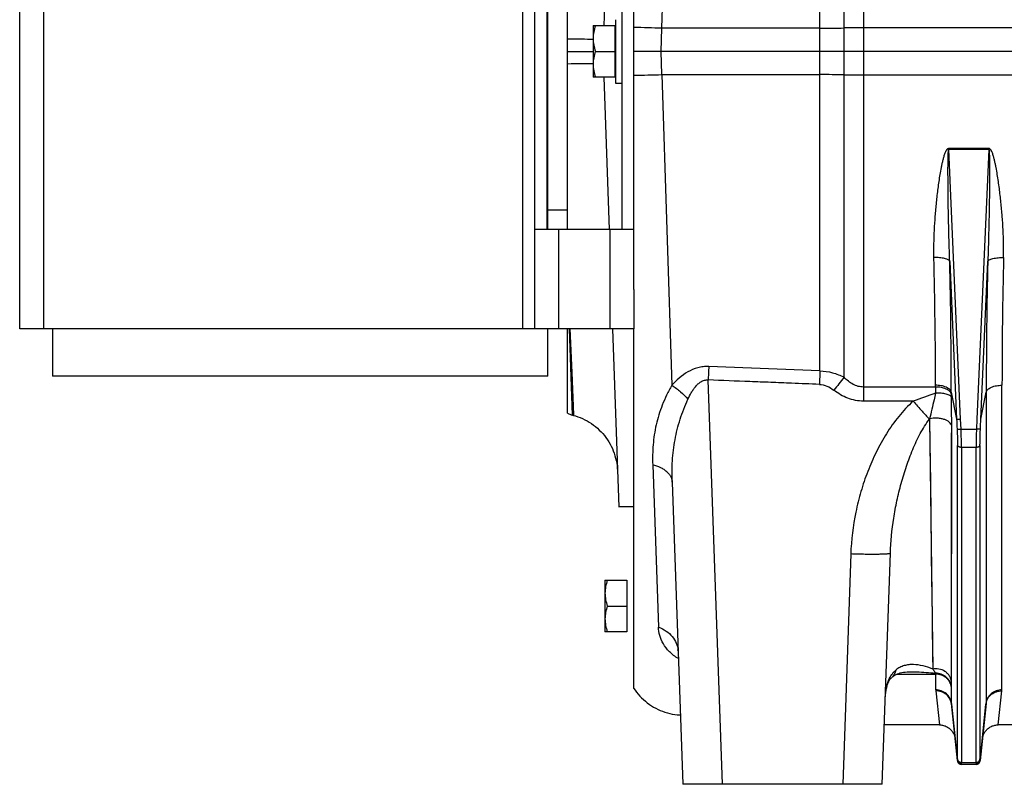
# Model space of a CAD drawing. Extents: x -1622 to 1181, y 8 to 1633.
# Tile 26 of 81: x -1065 to -817, y 645 to 838. Entities that reach past the tile are written whole.
import ezdxf

# ---------------------------------------------------------------- set-up
doc = ezdxf.new("R2010")
doc.units = 0
doc.header["$LTSCALE"] = 65.395
doc.layers.get('0').update_dxf_attribs({"linetype": 'CONTINUOUS'})

msp = doc.modelspace()

# ---------------------------------------------------------------- linework, layer by layer
at = {"color": 9, "linetype": 'CONTINUOUS'}
for p, q in [((-903.41, 836.1), (-898.27, 997.78)), ((-863.55, 749.61), (-863.55, 915.48)), ((-1059.49, 900.26), (-1059.49, 760.26)), ((-938.49, 760.26), (-938.49, 900.26)), ((-852.6, 870.52), (-852.6, 741.97)), ((-857.44, 747.99), (-857.44, 864.55)), ((-903.62, 830.26), (-903.41, 836.1)), ((-863.55, 836.13), (-903.41, 836.1)), ((-565, 836.19), (-852.6, 836.19)), ((-903.41, 824.42), (-903.62, 830.26)), ((-903.41, 824.42), (-900.92, 745.98)), ((-903.41, 824.42), (-863.55, 824.39)), ((-852.6, 824.33), (-565, 824.33)), ((-831.04, 805.79), (-831.04, 805.5)), ((-831.04, 805.79), (-820.95, 805.79)), ((-828.05, 737.4), (-831.04, 805.5)), ((-820.95, 805.5), (-831.04, 805.5)), ((-820.95, 805.5), (-823.94, 737.4)), ((-820.95, 805.5), (-820.95, 805.79)), ((-929.5, 785.26), (-929.5, 760.26)), ((-916.5, 760.26), (-916.5, 785.26)), ((-830.79, 777.21), (-829.05, 737.42)), ((-822.94, 737.42), (-821.2, 777.21)), ((-926, 738.45), (-926.72, 760.26)), ((-926.64, 760.26), (-925.76, 738.39)), ((-926.64, 760.26), (-926.2, 749.22)), ((-926.2, 749.22), (-925.76, 738.52)), ((-926, 738.49), (-926.26, 746.49)), ((-888.18, 645.26), (-891.75, 747.33)), ((-834.38, 745.54), (-852.6, 745.54)), ((-834.38, 745.54), (-834.38, 745.99)), ((-817.66, 669.09), (-817.61, 745.99)), ((-830.4, 744.21), (-829.05, 737.42)), ((-830.4, 743.74), (-830.4, 744.21)), ((-822.94, 737.42), (-821.59, 744.21)), ((-821.59, 744.21), (-821.64, 665.68)), ((-840, 741.97), (-852.6, 741.97)), ((-926, 738.45), (-926, 738.49)), ((-835.94, 737.43), (-835.89, 737.5)), ((-835.89, 737.5), (-835.07, 674.36)), ((-835.89, 737.5), (-835.81, 730.59)), ((-830.34, 671.12), (-830.3, 735.69)), ((-827.94, 734.9), (-828.05, 737.4)), ((-823.94, 737.4), (-824.05, 734.9)), ((-827.94, 734.9), (-824.05, 734.9)), ((-828.84, 651.65), (-828.84, 730.78)), ((-823.16, 730.78), (-823.16, 651.65)), ((-827.84, 730.31), (-827.84, 650.79)), ((-824.15, 730.31), (-827.84, 730.31)), ((-824.15, 650.79), (-824.15, 730.31)), ((-905.76, 725.93), (-904.33, 684.93)), ((-835.68, 720.76), (-835.6, 714.53)), ((-855.78, 703.4), (-857.81, 645.26)), ((-835.11, 677.78), (-835.07, 674.36)), ((-830.34, 672.71), (-830.34, 676.14)), ((-845.44, 672.23), (-845.44, 672.23)), ((-844.2, 673.05), (-834.34, 673.05)), ((-834.34, 669.09), (-834.34, 673.05)), ((-830.34, 671.12), (-830.34, 672.71)), ((-834.32, 668.85), (-833.4, 660.26)), ((-830.36, 665.68), (-830.36, 669.72)), ((-818.59, 660.26), (-817.67, 668.85)), ((-828.84, 651.31), (-830.36, 665.68)), ((-821.64, 665.68), (-823.15, 651.31)), ((-827.84, 650.26), (-827.85, 650.32)), ((-827.84, 650.79), (-824.15, 650.79)), ((-824.14, 650.32), (-824.15, 650.26))]:
    msp.add_line(p, q, dxfattribs=at)
at = {"color": 7, "linetype": 'CONTINUOUS'}
for p, q in [((-1065.49, 760.26), (-1065.49, 900.26)), ((-935.5, 760.26), (-935.5, 900.26)), ((-932.5, 875.26), (-932.5, 785.26)), ((-932.25, 785.26), (-932.25, 875.26)), ((-913.5, 785.26), (-913.5, 875.26)), ((-910.5, 785.26), (-935.5, 785.26)), ((-910.5, 770.16), (-910.5, 760.26)), ((-910.5, 760.26), (-1065.49, 760.26)), ((-1057.25, 760.26), (-1057.25, 748.26)), ((-932.25, 748.26), (-932.25, 760.26)), ((-932.25, 748.26), (-1057.25, 748.26))]:
    msp.add_line(p, q, dxfattribs=at)
at = {"color": 6, "linetype": 'CONTINUOUS'}
for p, q in [((-910.5, 770.16), (-910.5, 890.36)), ((-927.25, 785.26), (-927.25, 875.26)), ((-916.77, 875.26), (-918.12, 836.76)), ((-915.1, 838.26), (-915.1, 822.26)), ((-920.8, 836.76), (-920.8, 823.76)), ((-920.8, 836.76), (-915.3, 836.76)), ((-927.25, 830.26), (-920.79, 830.26)), ((-920.21, 830.26), (-915.3, 830.26)), ((-565, 830.26), (-910.5, 830.26)), ((-915.3, 823.76), (-920.8, 823.76)), ((-918.12, 823.76), (-916.77, 785.26)), ((-915.1, 822.26), (-913.5, 822.26)), ((-932.25, 790.26), (-927.25, 790.26)), ((-927.25, 738.97), (-927.25, 760.26)), ((-915.9, 760.26), (-914.33, 715.25)), ((-910.5, 669.42), (-910.5, 760.26)), ((-863.55, 749.62), (-891.61, 750.71)), ((-926, 738.45), (-925.76, 738.39)), ((-900.83, 721.52), (-898.17, 645.26)), ((-910.5, 715.26), (-914.33, 715.26)), ((-847.82, 645.26), (-845.78, 703.57)), ((-917.8, 696.76), (-917.8, 683.76)), ((-917.8, 696.76), (-912.3, 696.76)), ((-917.21, 690.26), (-912.3, 690.26)), ((-912.3, 683.76), (-917.8, 683.76)), ((-899.38, 679.16), (-899.39, 679.18)), ((-830.34, 665.47), (-828.84, 651.15)), ((-823.15, 651.15), (-821.65, 665.47)), ((-833.4, 660.26), (-847.3, 660.26)), ((-811.4, 660.26), (-818.59, 660.26)), ((-824.15, 650.26), (-827.84, 650.26)), ((-847.82, 645.26), (-898.17, 645.26))]:
    msp.add_line(p, q, dxfattribs=at)
at = {"color": 2, "linetype": 'CONTINUOUS'}
for p, q in [((-915.3, 836.76), (-915.3, 823.76)), ((-912.3, 696.76), (-912.3, 683.76))]:
    msp.add_line(p, q, dxfattribs=at)
at = {"color": 6, "linetype": 'CONTINUOUS'}
for points in [[(-925.76, 738.39), (-925.24, 738.24), (-924.63, 738.04), (-924.03, 737.81), (-923.44, 737.56), (-922.87, 737.28), (-922.3, 736.98), (-921.75, 736.65), (-921.21, 736.31), (-920.69, 735.94), (-920.18, 735.54), (-919.7, 735.13), (-919.23, 734.69), (-918.77, 734.24), (-918.34, 733.77), (-917.93, 733.27), (-917.54, 732.77), (-917.18, 732.24), (-916.83, 731.7), (-916.51, 731.15), (-916.21, 730.58), (-915.94, 730), (-915.69, 729.41), (-915.47, 728.81), (-915.27, 728.2), (-915.1, 727.58), (-914.96, 726.96), (-914.84, 726.33), (-914.75, 725.7), (-914.69, 725.06), (-914.65, 724.42)], [(-899.39, 679.18), (-899.4, 679.19), (-899.41, 679.23), (-899.42, 679.24), (-899.41, 679.23), (-899.4, 679.19), (-899.39, 679.13), (-899.37, 679.06), (-899.36, 678.95), (-899.34, 678.83), (-899.34, 678.71)], [(-845.44, 672.23), (-845.26, 672.4), (-845.04, 672.57), (-844.82, 672.73), (-844.57, 672.88), (-844.29, 673.01), (-843.99, 673.14), (-843.66, 673.26), (-843.3, 673.36), (-842.91, 673.45), (-842.49, 673.53), (-842.04, 673.59), (-841.56, 673.63), (-841.05, 673.65), (-840.75, 673.66)], [(-847.05, 667.29), (-847.02, 667.62), (-847, 667.93), (-846.96, 668.23), (-846.93, 668.51), (-846.89, 668.77), (-846.85, 669.02), (-846.8, 669.25), (-846.76, 669.47), (-846.71, 669.68), (-846.66, 669.88), (-846.61, 670.07), (-846.56, 670.25), (-846.5, 670.42), (-846.44, 670.58), (-846.39, 670.74), (-846.33, 670.88), (-846.26, 671.03), (-846.2, 671.16), (-846.13, 671.3), (-846.06, 671.43), (-845.98, 671.55), (-845.9, 671.68), (-845.81, 671.8), (-845.71, 671.93), (-845.6, 672.06), (-845.49, 672.18), (-845.44, 672.23)], [(-910.5, 669.42), (-910.2, 668.99), (-909.81, 668.48), (-909.41, 667.99), (-908.99, 667.52), (-908.55, 667.06), (-908.09, 666.63), (-907.61, 666.21), (-907.12, 665.82), (-906.6, 665.44), (-906.08, 665.09), (-905.54, 664.76), (-904.98, 664.45), (-904.41, 664.17), (-903.83, 663.91), (-903.24, 663.68), (-902.65, 663.47), (-902.04, 663.29), (-901.42, 663.13), (-900.8, 663), (-900.18, 662.89), (-899.55, 662.81), (-898.92, 662.76), (-898.78, 662.76)], [(-833.4, 660.26), (-833.27, 660.26), (-833.05, 660.24), (-832.82, 660.22), (-832.59, 660.18), (-832.37, 660.12), (-832.15, 660.06), (-831.93, 659.98), (-831.72, 659.89), (-831.52, 659.79), (-831.32, 659.67), (-831.12, 659.55), (-830.94, 659.41), (-830.76, 659.27), (-830.59, 659.11), (-830.43, 658.94), (-830.28, 658.77), (-830.15, 658.59), (-830.02, 658.4), (-829.9, 658.2), (-829.79, 658), (-829.7, 657.79), (-829.62, 657.57), (-829.55, 657.35), (-829.49, 657.13), (-829.45, 656.9), (-829.42, 656.68)], [(-822.57, 656.68), (-822.54, 656.9), (-822.5, 657.13), (-822.44, 657.35), (-822.37, 657.57), (-822.29, 657.79), (-822.2, 658), (-822.09, 658.2), (-821.97, 658.4), (-821.84, 658.59), (-821.71, 658.77), (-821.56, 658.94), (-821.4, 659.11), (-821.23, 659.27), (-821.05, 659.41), (-820.87, 659.55), (-820.68, 659.67), (-820.48, 659.79), (-820.27, 659.89), (-820.06, 659.98), (-819.84, 660.06), (-819.62, 660.12), (-819.4, 660.18), (-819.17, 660.22), (-818.95, 660.24), (-818.72, 660.26), (-818.59, 660.26)]]:
    msp.add_lwpolyline(points, dxfattribs=at)
at = {"color": 9, "linetype": 'CONTINUOUS'}
for points in [[(-830.31, 726), (-830.31, 732.38), (-830.3, 735.69)], [(-835.81, 730.59), (-835.76, 727.25), (-835.68, 720.76)], [(-830.32, 714.04), (-830.32, 719.9), (-830.31, 722.92), (-830.31, 726)], [(-835.6, 714.53), (-835.56, 711.52), (-835.49, 705.7)], [(-830.33, 700.39), (-830.33, 705.68), (-830.32, 708.42), (-830.32, 711.2), (-830.32, 714.04)], [(-835.49, 705.7), (-835.45, 702.9), (-835.38, 697.53)], [(-830.33, 688.18), (-830.33, 692.85), (-830.33, 695.31), (-830.33, 697.82), (-830.33, 700.39)], [(-835.38, 697.53), (-835.31, 692.49), (-835.25, 687.85)], [(-835.25, 687.85), (-835.22, 685.67), (-835.11, 677.78)], [(-830.34, 676.14), (-830.34, 679.89), (-830.34, 681.86), (-830.34, 683.89), (-830.34, 685.98), (-830.33, 688.18)]]:
    msp.add_lwpolyline(points, dxfattribs=at)
for centre, radius, start, end in [((-917.16, 437.1), 399.24, 88.0264, 89.0433), ((-863.77, 1372.24), 536.11, 270.0232, 270.6763), ((-852.62, 421.44), 414.75, 89.9972, 90.6665), ((-916.49, 1197.29), 373.11, 270.9211, 272.0092), ((-863.86, 273.39), 551, 89.3325, 89.968), ((-852.68, 1227.96), 403.63, 269.3244, 270.0121), ((-2336.67, 743.92), 1502.29, 0.07912, 1.30879), ((617.13, 744.74), 1434.74, 178.66226, 179.94989), ((-2333.41, 742.92), 1503.01, 0.04901, 1.30702), ((751.96, 742.09), 1573.55, 178.72119, 179.9228), ((-703, 623.02), 198.67, 141.0206, 142.221), ((-695.37, 745.63), 139.01, 180.0374, 180.6695), ((-790.31, 613.34), 137.89, 108.6334, 111.1201), ((-795.14, 743.79), 35.26, 180.0807, 181.324), ((-1129.55, 735.73), 299.25, 359.9924, 1.3882), ((-905.45, 678.5), 6.12, 5.168, 6.4052), ((-817.68, 673.07), 16.65, 179.1973, 180.0448), ((-831.96, 669.1), 2.38, 180.1359, 186.0601), ((-828.33, 665.68), 2.02, 180.0337, 185.9838)]:
    msp.add_arc(centre, radius, start, end, dxfattribs=at)
at = {"color": 6, "linetype": 'CONTINUOUS'}
for centre, radius, start, end in [((-924.71, 743.28), 5, 239.4645, 255), ((-827.84, 651.26), 1, 186, 270), ((-824.15, 651.26), 1, 270, 354)]:
    msp.add_arc(centre, radius, start, end, dxfattribs=at)
at = {"color": 2, "linetype": 'CONTINUOUS'}
for centre, radius, start, end in [((-819.96, 669.09), 2.31, 353.8751, 359.9773), ((-818.13, 665.1), 3.54, 170.6093, 173.9879), ((-823.66, 665.68), 2.02, 354.0162, 359.9663), ((-818.08, 665.09), 3.59, 170.2773, 170.6164), ((-827.89, 651.41), 0.964, 185.7423, 190.6036), ((-824.11, 651.41), 0.974, 344.8075, 354.234), ((-824.04, 651.24), 0.895, 1.739, 4.2334)]:
    msp.add_arc(centre, radius, start, end, dxfattribs=at)
at = {"color": 6, "linetype": 'CONTINUOUS'}
for points, knots in [([(-920.21, 836.76), (-920.39, 836.23), (-920.68, 835.16), (-920.8, 834.06), (-920.8, 833.51)], [0, 0, 0, 0, 0.501876, 1, 1, 1, 1]), ([(-920.8, 833.51), (-920.8, 832.96), (-920.68, 831.85), (-920.39, 830.78), (-920.21, 830.26)], [0, 0, 0, 0, 0.498124, 1, 1, 1, 1]), ([(-920.21, 830.26), (-920.39, 829.73), (-920.68, 828.66), (-920.8, 827.56), (-920.8, 827.01)], [0, 0, 0, 0, 0.501876, 1, 1, 1, 1]), ([(-920.8, 827.01), (-920.8, 826.46), (-920.68, 825.35), (-920.39, 824.28), (-920.21, 823.76)], [0, 0, 0, 0, 0.498124, 1, 1, 1, 1]), ([(-863.69, 746.19), (-866.03, 746.29), (-870.12, 746.47), (-875.97, 746.7), (-882.98, 746.96), (-888.24, 747.18), (-891.75, 747.33)], [0, 0, 0, 0, 0.25, 0.4375, 0.625, 1, 1, 1, 1]), ([(-829.05, 737.42), (-829.04, 737.42), (-829, 737.41), (-828.94, 737.4), (-828.84, 737.4), (-828.72, 737.39), (-828.57, 737.39), (-828.35, 737.39), (-828.17, 737.4), (-828.05, 737.4)], [0, 0, 0, 0, 0.035333, 0.1024, 0.199746, 0.32428, 0.471855, 0.637489, 1, 1, 1, 1]), ([(-917.21, 696.76), (-917.39, 696.23), (-917.68, 695.16), (-917.8, 694.06), (-917.8, 693.51)], [0, 0, 0, 0, 0.501876, 1, 1, 1, 1]), ([(-917.8, 693.51), (-917.8, 692.96), (-917.68, 691.85), (-917.39, 690.78), (-917.21, 690.26)], [0, 0, 0, 0, 0.498124, 1, 1, 1, 1]), ([(-917.21, 690.26), (-917.39, 689.73), (-917.68, 688.66), (-917.8, 687.56), (-917.8, 687.01)], [0, 0, 0, 0, 0.501876, 1, 1, 1, 1]), ([(-917.8, 687.01), (-917.8, 686.46), (-917.68, 685.35), (-917.39, 684.28), (-917.21, 683.76)], [0, 0, 0, 0, 0.498124, 1, 1, 1, 1])]:
    msp.add_open_spline(points, degree=3, knots=knots, dxfattribs=at)
at = {"color": 9, "linetype": 'CONTINUOUS'}
for points, knots in [([(-920.79, 833.29), (-921.76, 833.29), (-923.91, 833.31), (-926.06, 833.35), (-927.25, 833.38)], [0, 0, 0, 0, 0.448625, 1, 1, 1, 1]), ([(-927.25, 827.14), (-926.06, 827.17), (-923.91, 827.21), (-921.76, 827.23), (-920.79, 827.23)], [0, 0, 0, 0, 0.551349, 1, 1, 1, 1]), ([(-834.77, 778.23), (-834.8, 779.38), (-834.8, 781.69), (-834.68, 785.17), (-834.45, 788.66), (-834.19, 791.58), (-833.93, 793.91), (-833.72, 795.67), (-833.48, 797.43), (-833.2, 799.18), (-832.95, 800.65), (-832.72, 801.81), (-832.52, 802.68), (-832.34, 803.4), (-832.18, 803.98), (-832.04, 804.4), (-831.88, 804.82), (-831.72, 805.16), (-831.57, 805.42), (-831.43, 805.6), (-831.26, 805.75), (-831.11, 805.79), (-831.04, 805.79)], [0, 0, 0, 0, 0.122622, 0.246032, 0.370176, 0.494998, 0.557647, 0.620442, 0.683378, 0.746447, 0.809643, 0.841288, 0.872963, 0.904668, 0.920534, 0.936409, 0.952294, 0.968189, 0.976147, 0.984111, 0.992074, 1, 1, 1, 1]), ([(-830.79, 777.21), (-830.84, 778.39), (-830.92, 780.77), (-831.02, 784.35), (-831.09, 787.33), (-831.14, 789.72), (-831.17, 791.51), (-831.19, 793.3), (-831.21, 795.09), (-831.22, 796.59), (-831.23, 797.78), (-831.23, 798.68), (-831.24, 799.57), (-831.24, 800.46), (-831.23, 801.35), (-831.23, 802.09), (-831.22, 802.69), (-831.21, 803.13), (-831.2, 803.57), (-831.19, 804), (-831.18, 804.36), (-831.16, 804.65), (-831.15, 804.86), (-831.14, 805.06), (-831.12, 805.22), (-831.1, 805.34), (-831.09, 805.42), (-831.07, 805.47), (-831.05, 805.5), (-831.04, 805.5)], [0, 0, 0, 0, 0.125964, 0.252214, 0.378662, 0.441935, 0.505229, 0.568532, 0.631829, 0.695102, 0.72672, 0.758318, 0.789889, 0.821421, 0.852895, 0.88428, 0.899923, 0.915517, 0.931042, 0.946465, 0.961719, 0.969243, 0.976649, 0.983865, 0.990719, 0.993897, 0.996694, 0.998847, 1, 1, 1, 1]), ([(-820.95, 805.5), (-820.94, 805.5), (-820.92, 805.47), (-820.91, 805.42), (-820.89, 805.34), (-820.87, 805.22), (-820.85, 805.06), (-820.84, 804.86), (-820.83, 804.65), (-820.81, 804.36), (-820.8, 804), (-820.79, 803.57), (-820.78, 803.13), (-820.77, 802.69), (-820.76, 802.09), (-820.76, 801.35), (-820.76, 800.46), (-820.76, 799.57), (-820.76, 798.68), (-820.76, 797.78), (-820.77, 796.59), (-820.78, 795.09), (-820.8, 793.3), (-820.83, 791.51), (-820.85, 789.72), (-820.9, 787.33), (-820.97, 784.35), (-821.07, 780.77), (-821.15, 778.39), (-821.2, 777.21)], [0, 0, 0, 0, 0.001153, 0.003305, 0.006103, 0.00928, 0.016134, 0.02335, 0.030755, 0.038279, 0.053534, 0.068957, 0.084482, 0.100076, 0.115719, 0.147104, 0.178578, 0.21011, 0.241681, 0.273279, 0.304897, 0.36817, 0.431468, 0.494771, 0.558064, 0.621338, 0.747786, 0.874036, 1, 1, 1, 1]), ([(-817.22, 778.23), (-817.19, 779.38), (-817.19, 781.7), (-817.31, 785.17), (-817.54, 788.66), (-817.8, 791.58), (-818.06, 793.91), (-818.27, 795.67), (-818.52, 797.43), (-818.79, 799.18), (-819.04, 800.65), (-819.28, 801.81), (-819.47, 802.68), (-819.65, 803.4), (-819.82, 803.98), (-819.95, 804.4), (-820.11, 804.82), (-820.27, 805.16), (-820.42, 805.42), (-820.56, 805.6), (-820.73, 805.75), (-820.88, 805.79), (-820.95, 805.79)], [0, 0, 0, 0, 0.122622, 0.246032, 0.370176, 0.494998, 0.557647, 0.620442, 0.683378, 0.746447, 0.809643, 0.841288, 0.872963, 0.904669, 0.920534, 0.936409, 0.952294, 0.968189, 0.976147, 0.984111, 0.992074, 1, 1, 1, 1]), ([(-830.79, 777.21), (-830.82, 777.28), (-830.93, 777.45), (-831.2, 777.64), (-831.6, 777.83), (-832.11, 777.98), (-832.72, 778.11), (-833.61, 778.22), (-834.31, 778.24), (-834.77, 778.23)], [0, 0, 0, 0, 0.056839, 0.133833, 0.236269, 0.363708, 0.511619, 0.672612, 1, 1, 1, 1]), ([(-821.2, 777.21), (-821.18, 777.28), (-821.06, 777.45), (-820.79, 777.64), (-820.39, 777.83), (-819.88, 777.98), (-819.27, 778.11), (-818.38, 778.22), (-817.68, 778.24), (-817.22, 778.23)], [0, 0, 0, 0, 0.056839, 0.133833, 0.236269, 0.363708, 0.511619, 0.672612, 1, 1, 1, 1]), ([(-891.61, 750.71), (-892.07, 750.73), (-893.01, 750.69), (-894.83, 750.34), (-896.93, 749.44), (-899.1, 747.87), (-900.34, 746.63), (-900.92, 745.98)], [0, 0, 0, 0, 0.130147, 0.259463, 0.512902, 0.759508, 1, 1, 1, 1]), ([(-891.61, 750.71), (-891.62, 750.44), (-891.67, 749.31), (-891.71, 748.19), (-891.75, 747.33)], [0, 0, 0, 0, 0.238557, 1, 1, 1, 1]), ([(-863.55, 749.61), (-863.56, 749.34), (-863.61, 748.2), (-863.66, 747.06), (-863.69, 746.19)], [0, 0, 0, 0, 0.236825, 1, 1, 1, 1]), ([(-863.55, 749.61), (-862.49, 749.59), (-860.9, 749.34), (-858.88, 748.67), (-857.91, 748.23), (-857.44, 747.99)], [0, 0, 0, 0, 0.50009, 0.750213, 1, 1, 1, 1]), ([(-852.6, 745.54), (-853.04, 745.54), (-853.95, 745.66), (-855.23, 746.18), (-856.41, 746.98), (-857.11, 747.63), (-857.44, 747.99)], [0, 0, 0, 0, 0.239225, 0.48405, 0.7375, 1, 1, 1, 1]), ([(-900.92, 745.98), (-901.39, 745.17), (-902.25, 743.53), (-903.36, 741.04), (-904.24, 738.53), (-904.91, 736.02), (-905.38, 733.51), (-905.67, 730.98), (-905.8, 728.46), (-905.78, 726.77), (-905.76, 725.93)], [0, 0, 0, 0, 0.134831, 0.264926, 0.391318, 0.515114, 0.637277, 0.758528, 0.87935, 1, 1, 1, 1]), ([(-900.92, 745.98), (-900.14, 745.49), (-898.7, 744.4), (-897.42, 743.12), (-896.85, 742.46)], [0, 0, 0, 0, 0.512331, 1, 1, 1, 1]), ([(-896.85, 742.46), (-896.59, 743.02), (-896.18, 743.84), (-895.53, 744.89), (-894.97, 745.64), (-894.34, 746.33), (-893.59, 746.91), (-892.72, 747.31), (-892.06, 747.36), (-891.75, 747.33)], [0, 0, 0, 0, 0.24608, 0.369749, 0.493946, 0.618854, 0.744739, 0.871853, 1, 1, 1, 1]), ([(-863.69, 746.19), (-863.04, 746.17), (-861.71, 745.85), (-860.56, 745.14), (-860.03, 744.73)], [0, 0, 0, 0, 0.491025, 1, 1, 1, 1]), ([(-830.4, 744.21), (-830.42, 744.33), (-830.52, 744.57), (-830.79, 744.91), (-831.19, 745.23), (-831.92, 745.61), (-833, 745.92), (-833.92, 745.99), (-834.38, 745.99)], [0, 0, 0, 0, 0.077939, 0.169639, 0.279021, 0.406211, 0.69834, 1, 1, 1, 1]), ([(-830.4, 743.74), (-830.42, 743.86), (-830.52, 744.11), (-830.79, 744.45), (-831.19, 744.77), (-831.92, 745.15), (-833, 745.46), (-833.91, 745.54), (-834.38, 745.54)], [0, 0, 0, 0, 0.078147, 0.169982, 0.279403, 0.406554, 0.698496, 1, 1, 1, 1]), ([(-821.59, 744.21), (-821.57, 744.33), (-821.47, 744.57), (-821.2, 744.91), (-820.8, 745.23), (-820.07, 745.61), (-818.99, 745.92), (-818.08, 745.99), (-817.61, 745.99)], [0, 0, 0, 0, 0.077907, 0.169575, 0.278927, 0.406096, 0.698243, 1, 1, 1, 1]), ([(-852.6, 741.97), (-853.27, 741.97), (-854.62, 742.1), (-857.2, 742.86), (-858.97, 743.91), (-860.03, 744.73)], [0, 0, 0, 0, 0.250283, 0.500594, 1, 1, 1, 1]), ([(-834.37, 744), (-834.49, 743.44), (-834.98, 741.27), (-835.5, 739.11), (-835.89, 737.5)], [0, 0, 0, 0, 0.256328, 1, 1, 1, 1]), ([(-830.39, 742.98), (-830.41, 743.05), (-830.53, 743.22), (-830.8, 743.42), (-831.2, 743.6), (-831.71, 743.76), (-832.32, 743.88), (-833.21, 743.99), (-833.91, 744.01), (-834.37, 744)], [0, 0, 0, 0, 0.056895, 0.13391, 0.236343, 0.363768, 0.511661, 0.672636, 1, 1, 1, 1]), ([(-900.83, 721.52), (-900.9, 723.32), (-900.86, 726.91), (-900.24, 732.24), (-898.93, 737.46), (-897.6, 740.81), (-896.85, 742.46)], [0, 0, 0, 0, 0.251025, 0.499066, 0.746811, 1, 1, 1, 1]), ([(-840, 741.97), (-841.34, 740.8), (-843.78, 738.19), (-846.85, 733.81), (-849.43, 729.13), (-851.56, 724.23), (-853.27, 719.17), (-854.99, 712.27), (-855.65, 706.95), (-855.78, 703.4)], [0, 0, 0, 0, 0.124986, 0.25002, 0.375064, 0.500108, 0.625147, 0.75018, 1, 1, 1, 1]), ([(-840, 741.97), (-839.26, 741.12), (-837.92, 739.6), (-836.56, 738.1), (-835.94, 737.43)], [0, 0, 0, 0, 0.552528, 1, 1, 1, 1]), ([(-845.78, 703.57), (-845.68, 706.53), (-845.23, 710.98), (-844.15, 716.84), (-843.08, 721.23), (-841.77, 725.54), (-840.19, 729.75), (-838.62, 733.12), (-837.17, 735.66), (-836.37, 736.86), (-835.94, 737.43)], [0, 0, 0, 0, 0.248869, 0.374825, 0.501349, 0.62802, 0.754206, 0.878846, 0.940048, 1, 1, 1, 1]), ([(-830.3, 735.69), (-830.33, 735.87), (-830.49, 736.24), (-830.92, 736.71), (-831.53, 737.1), (-832.28, 737.41), (-833.14, 737.61), (-834.36, 737.73), (-835.29, 737.64), (-835.89, 737.5)], [0, 0, 0, 0, 0.085875, 0.18372, 0.296812, 0.424567, 0.563846, 0.70996, 1, 1, 1, 1]), ([(-828.94, 734.92), (-828.92, 734.56), (-828.86, 733.18), (-828.84, 731.8), (-828.84, 730.78)], [0, 0, 0, 0, 0.263006, 1, 1, 1, 1]), ([(-828.94, 734.92), (-828.93, 734.92), (-828.89, 734.91), (-828.83, 734.9), (-828.73, 734.89), (-828.61, 734.89), (-828.45, 734.89), (-828.23, 734.89), (-828.06, 734.9), (-827.94, 734.9)], [0, 0, 0, 0, 0.032317, 0.096482, 0.194812, 0.324121, 0.478887, 0.649697, 1, 1, 1, 1]), ([(-827.84, 730.31), (-827.84, 730.66), (-827.85, 732.2), (-827.89, 733.73), (-827.94, 734.9)], [0, 0, 0, 0, 0.233224, 1, 1, 1, 1]), ([(-824.05, 734.9), (-824.07, 734.5), (-824.12, 732.97), (-824.15, 731.44), (-824.15, 730.31)], [0, 0, 0, 0, 0.263044, 1, 1, 1, 1]), ([(-823.06, 734.92), (-823.06, 734.92), (-823.1, 734.91), (-823.16, 734.9), (-823.26, 734.89), (-823.38, 734.89), (-823.54, 734.89), (-823.76, 734.89), (-823.93, 734.9), (-824.05, 734.9)], [0, 0, 0, 0, 0.032317, 0.096482, 0.194812, 0.324121, 0.478887, 0.649697, 1, 1, 1, 1]), ([(-823.16, 730.78), (-823.16, 731.11), (-823.15, 732.49), (-823.1, 733.87), (-823.06, 734.92)], [0, 0, 0, 0, 0.233209, 1, 1, 1, 1]), ([(-827.84, 730.31), (-827.96, 730.31), (-828.13, 730.32), (-828.36, 730.38), (-828.6, 730.47), (-828.81, 730.63), (-828.84, 730.78)], [0, 0, 0, 0, 0.301639, 0.452764, 0.595429, 1, 1, 1, 1]), ([(-823.16, 730.78), (-823.18, 730.63), (-823.39, 730.47), (-823.63, 730.38), (-823.86, 730.32), (-824.03, 730.31), (-824.15, 730.31)], [0, 0, 0, 0, 0.404571, 0.547236, 0.698361, 1, 1, 1, 1]), ([(-905.76, 725.93), (-905.09, 725.77), (-904.12, 725.45), (-902.97, 724.8), (-902.22, 724.24), (-901.63, 723.61), (-901.18, 722.94), (-900.91, 722.23), (-900.84, 721.76), (-900.83, 721.52)], [0, 0, 0, 0, 0.290301, 0.429373, 0.560842, 0.683163, 0.796297, 0.901193, 1, 1, 1, 1]), ([(-845.78, 703.57), (-845.79, 703.55), (-845.83, 703.52), (-845.88, 703.5), (-846, 703.47), (-846.21, 703.44), (-846.52, 703.4), (-846.94, 703.37), (-847.68, 703.33), (-848.82, 703.3), (-850.38, 703.29), (-852.13, 703.3), (-853.95, 703.34), (-855.17, 703.38), (-855.78, 703.4)], [0, 0, 0, 0, 0.006176, 0.011876, 0.019663, 0.042001, 0.073804, 0.115374, 0.166578, 0.296041, 0.455245, 0.633528, 0.81881, 1, 1, 1, 1]), ([(-899.28, 677.04), (-900.12, 677.47), (-901.57, 678.58), (-903.11, 680.64), (-904.04, 682.77), (-904.3, 684.23), (-904.33, 684.93)], [0, 0, 0, 0, 0.290771, 0.549129, 0.784199, 1, 1, 1, 1]), ([(-904.33, 684.93), (-903.64, 684.69), (-902.34, 684.05), (-900.77, 682.64), (-899.75, 680.97), (-899.44, 679.76), (-899.37, 679.18)], [0, 0, 0, 0, 0.274362, 0.537535, 0.780482, 1, 1, 1, 1]), ([(-847.04, 667.32), (-847, 668.04), (-846.85, 669.45), (-846.34, 671.4), (-845.62, 672.77), (-844.93, 673.6), (-844.57, 673.94), (-844.39, 674.1)], [0, 0, 0, 0, 0.291301, 0.56715, 0.801858, 0.903815, 1, 1, 1, 1]), ([(-844.39, 674.1), (-844.49, 673.75), (-844.76, 673.07), (-845.19, 672.48), (-845.44, 672.23)], [0, 0, 0, 0, 0.502082, 1, 1, 1, 1]), ([(-835.07, 674.36), (-835.87, 674.68), (-837.47, 675.2), (-839.53, 675.52), (-841.13, 675.47), (-842.28, 675.25), (-843.4, 674.81), (-844.07, 674.36), (-844.39, 674.1)], [0, 0, 0, 0, 0.264988, 0.514516, 0.634859, 0.753827, 0.874064, 1, 1, 1, 1]), ([(-840.75, 673.66), (-840.21, 673.66), (-838.07, 673.62), (-835.94, 673.47), (-834.34, 673.3)], [0, 0, 0, 0, 0.248685, 1, 1, 1, 1]), ([(-830.34, 671.12), (-830.37, 671.36), (-830.48, 671.86), (-830.81, 672.57), (-831.32, 673.23), (-832.19, 673.94), (-833.48, 674.44), (-834.57, 674.44), (-835.07, 674.36)], [0, 0, 0, 0, 0.115386, 0.238493, 0.367818, 0.500849, 0.762965, 1, 1, 1, 1]), ([(-835.07, 674.36), (-835, 674.26), (-834.77, 673.9), (-834.53, 673.55), (-834.34, 673.3)], [0, 0, 0, 0, 0.263134, 1, 1, 1, 1]), ([(-830.36, 669.84), (-830.4, 670.31), (-830.69, 671.25), (-831.63, 672.41), (-832.92, 673.14), (-833.88, 673.3), (-834.34, 673.3)], [0, 0, 0, 0, 0.242979, 0.502367, 0.760853, 1, 1, 1, 1]), ([(-830.36, 669.72), (-830.4, 670.16), (-830.61, 670.82), (-831.12, 671.59), (-831.81, 672.29), (-832.9, 672.9), (-833.87, 673.05), (-834.34, 673.05)], [0, 0, 0, 0, 0.232361, 0.358327, 0.488486, 0.750835, 1, 1, 1, 1]), ([(-830.36, 669.84), (-830.35, 669.94), (-830.34, 670.36), (-830.34, 670.79), (-830.34, 671.12)], [0, 0, 0, 0, 0.221791, 1, 1, 1, 1]), ([(-830.36, 665.68), (-830.4, 666.12), (-830.68, 667.04), (-831.6, 668.19), (-832.89, 668.93), (-833.87, 669.09), (-834.34, 669.09)], [0, 0, 0, 0, 0.23542, 0.491719, 0.753099, 1, 1, 1, 1]), ([(-830.34, 665.47), (-830.39, 665.91), (-830.67, 666.83), (-831.59, 667.97), (-832.88, 668.7), (-833.85, 668.85), (-834.32, 668.85)], [0, 0, 0, 0, 0.235812, 0.491818, 0.752853, 1, 1, 1, 1]), ([(-830.36, 669.72), (-830.36, 669.73), (-830.36, 669.77), (-830.36, 669.81), (-830.36, 669.84)], [0, 0, 0, 0, 0.273548, 1, 1, 1, 1]), ([(-828.84, 651.65), (-828.84, 651.61), (-828.84, 651.5), (-828.84, 651.39), (-828.84, 651.31)], [0, 0, 0, 0, 0.303573, 1, 1, 1, 1]), ([(-828.84, 651.65), (-828.82, 651.54), (-828.75, 651.31), (-828.52, 651.02), (-828.2, 650.84), (-827.96, 650.79), (-827.84, 650.79)], [0, 0, 0, 0, 0.235193, 0.491406, 0.752889, 1, 1, 1, 1]), ([(-824.15, 650.79), (-824.03, 650.79), (-823.79, 650.84), (-823.47, 651.02), (-823.24, 651.31), (-823.17, 651.54), (-823.16, 651.65)], [0, 0, 0, 0, 0.247111, 0.508594, 0.764807, 1, 1, 1, 1]), ([(-823.15, 651.31), (-823.15, 651.33), (-823.15, 651.44), (-823.16, 651.56), (-823.16, 651.65)], [0, 0, 0, 0, 0.196192, 1, 1, 1, 1]), ([(-827.85, 650.42), (-827.85, 650.44), (-827.84, 650.57), (-827.84, 650.69), (-827.84, 650.79)], [0, 0, 0, 0, 0.19609, 1, 1, 1, 1]), ([(-824.15, 650.79), (-824.15, 650.76), (-824.15, 650.63), (-824.15, 650.51), (-824.14, 650.42)], [0, 0, 0, 0, 0.303672, 1, 1, 1, 1])]:
    msp.add_open_spline(points, degree=3, knots=knots, dxfattribs=at)
for points in [[(-829.05, 737.42), (-829.01, 736.59), (-828.97, 735.76), (-828.94, 734.92)], [(-823.06, 734.92), (-823.02, 735.76), (-822.98, 736.59), (-822.94, 737.42)]]:
    msp.add_open_spline(points, degree=3, dxfattribs=at)
at = {"color": 2, "linetype": 'CONTINUOUS'}
for points, knots in [([(-817.66, 669.09), (-818.13, 669.09), (-819.1, 668.93), (-820.39, 668.19), (-821.31, 667.04), (-821.59, 666.12), (-821.64, 665.68)], [0, 0, 0, 0, 0.246899, 0.508279, 0.764579, 1, 1, 1, 1]), ([(-821.62, 665.7), (-821.54, 666.13), (-821.23, 666.99), (-820.3, 668.05), (-819.04, 668.71), (-818.12, 668.85), (-817.67, 668.85)], [0, 0, 0, 0, 0.238554, 0.494897, 0.754454, 1, 1, 1, 1]), ([(-828.84, 651.31), (-828.85, 651.3), (-828.85, 651.27), (-828.85, 651.23), (-828.85, 651.21)], [0, 0, 0, 0, 0.291566, 1, 1, 1, 1]), ([(-828.85, 651.21), (-828.83, 651.09), (-828.76, 650.85), (-828.53, 650.56), (-828.22, 650.36), (-827.97, 650.32), (-827.85, 650.32)], [0, 0, 0, 0, 0.24935, 0.499054, 0.749306, 1, 1, 1, 1]), ([(-827.85, 650.42), (-827.96, 650.42), (-828.19, 650.46), (-828.5, 650.63), (-828.73, 650.9), (-828.81, 651.12), (-828.83, 651.23)], [0, 0, 0, 0, 0.240982, 0.4985, 0.756686, 1, 1, 1, 1]), ([(-824.14, 650.32), (-824.02, 650.32), (-823.77, 650.36), (-823.46, 650.56), (-823.23, 650.85), (-823.16, 651.09), (-823.15, 651.21)], [0, 0, 0, 0, 0.250673, 0.500909, 0.750629, 1, 1, 1, 1]), ([(-823.18, 651.15), (-823.23, 650.94), (-823.49, 650.56), (-823.93, 650.42), (-824.14, 650.42)], [0, 0, 0, 0, 0.50454, 1, 1, 1, 1]), ([(-823.15, 651.21), (-823.15, 651.21), (-823.14, 651.23), (-823.14, 651.25), (-823.14, 651.27)], [0, 0, 0, 0, 0.220796, 1, 1, 1, 1]), ([(-827.85, 650.32), (-827.85, 650.32), (-827.85, 650.36), (-827.85, 650.39), (-827.85, 650.42)], [0, 0, 0, 0, 0.204363, 1, 1, 1, 1]), ([(-824.14, 650.42), (-824.14, 650.41), (-824.14, 650.38), (-824.14, 650.34), (-824.14, 650.32)], [0, 0, 0, 0, 0.296126, 1, 1, 1, 1])]:
    msp.add_open_spline(points, degree=3, knots=knots, dxfattribs=at)

doc.saveas('drawing.dxf')
